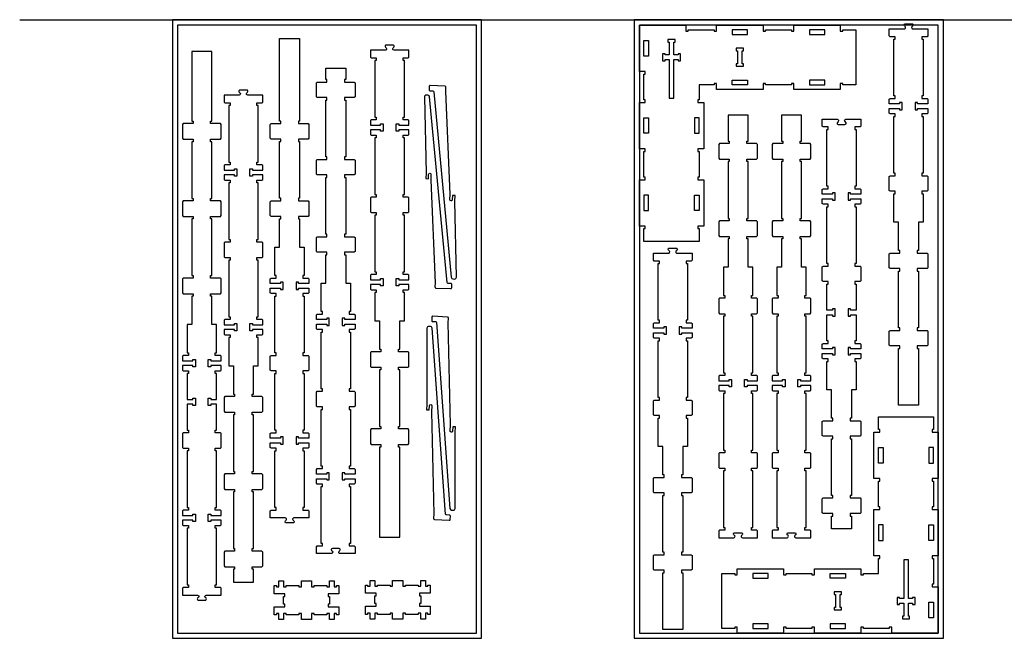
# Model space of a CAD drawing. Header units: inches. Extents: x -1745 to 48028, y -9858 to 20083.
# Tile 16 of 31: x 16695 to 20516, y 11554 to 13955. Entities that reach past the tile are written whole.
import ezdxf

# ---------------------------------------------------------------- set-up
doc = ezdxf.new("R2010")
doc.units = ezdxf.units.IN
doc.header["$MEASUREMENT"] = 0
doc.header["$PDMODE"] = 34
doc.layers.add('TOP-CUT-OUTSIDE_24.500MM', color=7, linetype='Continuous', lineweight=25, true_color=0x00a2ff)

msp = doc.modelspace()

# ---------------------------------------------------------------- linework, layer by layer
msp.add_line((16694.6, 13953.7), (31034.3, 13953.7))
for points in [[(17287.1, 11553.7), (18487.1, 11553.7), (18487.1, 13953.7), (17287.1, 13953.7)], [(19079.6, 11553.7), (20279.6, 11553.7), (20279.6, 13953.7), (19079.6, 13953.7)], [(17307.1, 11573.7), (18467.1, 11573.7), (18467.1, 13933.7), (17307.1, 13933.7)], [(19331.6, 13701.7), (19331.6, 13643.7), (19326.6, 13643.7), (19326.6, 13633.7), (19349.6, 13633.7), (19349.6, 13453.7), (19326.6, 13453.7), (19326.6, 13443.7), (19331.6, 13443.7), (19331.6, 13343.7), (19326.6, 13343.7), (19326.6, 13333.7), (19349.6, 13333.7), (19349.6, 13153.7), (19326.6, 13153.7), (19326.6, 13143.7), (19331.6, 13143.7), (19331.6, 13093.7), (19117.6, 13093.7), (19117.6, 13143.7), (19122.6, 13143.7), (19122.6, 13153.7), (19099.6, 13153.7), (19099.6, 13333.7), (19122.6, 13333.7), (19122.6, 13343.7), (19117.6, 13343.7), (19117.6, 13443.7), (19122.6, 13443.7), (19122.6, 13453.7), (19099.6, 13453.7), (19099.6, 13633.7), (19122.6, 13633.7), (19122.6, 13643.7), (19117.6, 13643.7), (19117.6, 13743.7), (19122.6, 13743.7), (19122.6, 13753.7), (19099.6, 13753.7), (19099.6, 13933.7), (19279.6, 13933.7), (19279.6, 13910.7), (19289.6, 13910.7), (19289.6, 13915.7), (19389.6, 13915.7), (19389.6, 13910.7), (19399.6, 13910.7), (19399.6, 13933.7), (19579.6, 13933.7), (19579.6, 13910.7), (19589.6, 13910.7), (19589.6, 13915.7), (19689.6, 13915.7), (19689.6, 13910.7), (19699.6, 13910.7), (19699.6, 13933.7), (19879.6, 13933.7), (19879.6, 13910.7), (19889.6, 13910.7), (19889.6, 13915.7), (19939.6, 13915.7), (19939.6, 13701.7), (19889.6, 13701.7), (19889.6, 13706.7), (19879.6, 13706.7), (19879.6, 13683.7), (19699.6, 13683.7), (19699.6, 13706.7), (19689.6, 13706.7), (19689.6, 13701.7), (19589.6, 13701.7), (19589.6, 13706.7), (19579.6, 13706.7), (19579.6, 13683.7), (19399.6, 13683.7), (19399.6, 13706.7), (19389.6, 13706.7), (19389.6, 13701.7)], [(19099.6, 11573.7), (20259.6, 11573.7), (20259.6, 13933.7), (19099.6, 13933.7)], [(19189.6, 13794.7), (19199.6, 13794.7), (19199.6, 13799.7), (19215.6, 13799.7), (19215.6, 13649.7), (19233.6, 13649.7), (19233.6, 13799.7), (19249.6, 13799.7), (19249.6, 13794.7), (19259.6, 13794.7), (19259.6, 13822.7), (19249.6, 13822.7), (19249.6, 13817.7), (19233.6, 13817.7), (19233.6, 13867.7), (19238.6, 13867.7), (19238.6, 13877.7), (19210.6, 13877.7), (19210.6, 13867.7), (19215.6, 13867.7), (19215.6, 13817.7), (19199.6, 13817.7), (19199.6, 13822.7), (19189.6, 13822.7)], [(19503.6, 13773.7), (19503.6, 13783.7), (19498.6, 13783.7), (19498.6, 13833.7), (19503.6, 13833.7), (19503.6, 13843.7), (19475.6, 13843.7), (19475.6, 13833.7), (19480.6, 13833.7), (19480.6, 13783.7), (19475.6, 13783.7), (19475.6, 13773.7)], [(20027.6, 11805.7), (20027.6, 11863.7), (20032.6, 11863.7), (20032.6, 11873.7), (20009.6, 11873.7), (20009.6, 12053.7), (20032.6, 12053.7), (20032.6, 12063.7), (20027.6, 12063.7), (20027.6, 12163.7), (20032.6, 12163.7), (20032.6, 12173.7), (20009.6, 12173.7), (20009.6, 12353.7), (20032.6, 12353.7), (20032.6, 12363.7), (20027.6, 12363.7), (20027.6, 12413.7), (20241.6, 12413.7), (20241.6, 12363.7), (20236.6, 12363.7), (20236.6, 12353.7), (20259.6, 12353.7), (20259.6, 12173.7), (20236.6, 12173.7), (20236.6, 12163.7), (20241.6, 12163.7), (20241.6, 12063.7), (20236.6, 12063.7), (20236.6, 12053.7), (20259.6, 12053.7), (20259.6, 11873.7), (20236.6, 11873.7), (20236.6, 11863.7), (20241.6, 11863.7), (20241.6, 11763.7), (20236.6, 11763.7), (20236.6, 11753.7), (20259.6, 11753.7), (20259.6, 11573.7), (20079.6, 11573.7), (20079.6, 11596.7), (20069.6, 11596.7), (20069.6, 11591.7), (19969.6, 11591.7), (19969.6, 11596.7), (19959.6, 11596.7), (19959.6, 11573.7), (19779.6, 11573.7), (19779.6, 11596.7), (19769.6, 11596.7), (19769.6, 11591.7), (19669.6, 11591.7), (19669.6, 11596.7), (19659.6, 11596.7), (19659.6, 11573.7), (19479.6, 11573.7), (19479.6, 11596.7), (19469.6, 11596.7), (19469.6, 11591.7), (19419.6, 11591.7), (19419.6, 11805.7), (19469.6, 11805.7), (19469.6, 11800.7), (19479.6, 11800.7), (19479.6, 11823.7), (19659.6, 11823.7), (19659.6, 11800.7), (19669.6, 11800.7), (19669.6, 11805.7), (19769.6, 11805.7), (19769.6, 11800.7), (19779.6, 11800.7), (19779.6, 11823.7), (19959.6, 11823.7), (19959.6, 11800.7), (19969.6, 11800.7), (19969.6, 11805.7)], [(20169.6, 11712.7), (20159.6, 11712.7), (20159.6, 11707.7), (20143.6, 11707.7), (20143.6, 11857.7), (20125.6, 11857.7), (20125.6, 11707.7), (20109.6, 11707.7), (20109.6, 11712.7), (20099.6, 11712.7), (20099.6, 11684.7), (20109.6, 11684.7), (20109.6, 11689.7), (20125.6, 11689.7), (20125.6, 11639.7), (20120.6, 11639.7), (20120.6, 11629.7), (20148.6, 11629.7), (20148.6, 11639.7), (20143.6, 11639.7), (20143.6, 11689.7), (20159.6, 11689.7), (20159.6, 11684.7), (20169.6, 11684.7)], [(19855.6, 11733.7), (19855.6, 11723.7), (19860.6, 11723.7), (19860.6, 11673.7), (19855.6, 11673.7), (19855.6, 11663.7), (19883.6, 11663.7), (19883.6, 11673.7), (19878.6, 11673.7), (19878.6, 11723.7), (19883.6, 11723.7), (19883.6, 11733.7)]]:
    msp.add_lwpolyline(points, close=True)
at = {"color": 4}
for points in [[(19459.6, 13897.7), (19519.6, 13897.7), (19519.6, 13915.7), (19459.6, 13915.7)], [(19819.6, 13897.7), (19819.6, 13915.7), (19759.6, 13915.7), (19759.6, 13897.7)], [(19135.6, 13813.7), (19117.6, 13813.7), (19117.6, 13873.7), (19135.6, 13873.7)], [(19519.6, 13719.7), (19519.6, 13701.7), (19459.6, 13701.7), (19459.6, 13719.7)], [(19759.6, 13701.7), (19819.6, 13701.7), (19819.6, 13719.7), (19759.6, 13719.7)], [(19135.6, 13513.7), (19117.6, 13513.7), (19117.6, 13573.7), (19135.6, 13573.7)], [(19313.6, 13513.7), (19331.6, 13513.7), (19331.6, 13573.7), (19313.6, 13573.7)], [(19117.6, 13273.7), (19117.6, 13213.7), (19135.6, 13213.7), (19135.6, 13273.7)], [(19331.6, 13273.7), (19331.6, 13213.7), (19313.6, 13213.7), (19313.6, 13273.7)], [(20027.6, 12233.7), (20027.6, 12293.7), (20045.6, 12293.7), (20045.6, 12233.7)], [(20241.6, 12233.7), (20241.6, 12293.7), (20223.6, 12293.7), (20223.6, 12233.7)], [(20045.6, 11993.7), (20027.6, 11993.7), (20027.6, 11933.7), (20045.6, 11933.7)], [(20223.6, 11993.7), (20241.6, 11993.7), (20241.6, 11933.7), (20223.6, 11933.7)], [(19599.6, 11805.7), (19539.6, 11805.7), (19539.6, 11787.7), (19599.6, 11787.7)], [(19839.6, 11787.7), (19839.6, 11805.7), (19899.6, 11805.7), (19899.6, 11787.7)], [(20223.6, 11693.7), (20241.6, 11693.7), (20241.6, 11633.7), (20223.6, 11633.7)], [(19539.6, 11609.7), (19539.6, 11591.7), (19599.6, 11591.7), (19599.6, 11609.7)], [(19899.6, 11609.7), (19839.6, 11609.7), (19839.6, 11591.7), (19899.6, 11591.7)]]:
    msp.add_lwpolyline(points, close=True, dxfattribs=at)
for points in [[(20092.4, 13578.8), (20092.4, 13588.8), (20072.4, 13588.8), (20069.4, 13591.8), (20069.4, 13609.8), (20109.4, 13609.8), (20109.4, 13604.8), (20119.4, 13604.8), (20119.4, 13632.8), (20109.4, 13632.8), (20109.4, 13627.8), (20069.4, 13627.8), (20069.4, 13645.8), (20072.4, 13648.8), (20092.4, 13648.8), (20092.4, 13658.8), (20087.4, 13658.8), (20087.4, 13878.8), (20092.4, 13878.8), (20092.4, 13888.8), (20072.4, 13888.8), (20069.4, 13891.8), (20069.4, 13918.8), (20127.3, 13918.8, 0.668179), (20131, 13927.8), (20128.1, 13930.7, -0.668179), (20131.4, 13938.9), (20157.4, 13938.9, -0.668179), (20160.7, 13930.7), (20157.8, 13927.8, 0.668179), (20161.5, 13918.8), (20219.4, 13918.8), (20219.4, 13891.8), (20216.4, 13888.8), (20196.4, 13888.8), (20196.4, 13878.8), (20201.4, 13878.8), (20201.4, 13658.8), (20196.4, 13658.8), (20196.4, 13648.8), (20216.4, 13648.8), (20219.4, 13645.8), (20219.4, 13627.8), (20179.4, 13627.8), (20179.4, 13632.8), (20169.4, 13632.8), (20169.4, 13604.8), (20179.4, 13604.8), (20179.4, 13609.8), (20219.4, 13609.8), (20219.4, 13591.8), (20216.4, 13588.8), (20196.4, 13588.8), (20196.4, 13578.8), (20201.4, 13578.8), (20201.4, 13358.8), (20196.4, 13358.8), (20196.4, 13348.8), (20216.4, 13348.8), (20219.4, 13345.8), (20219.4, 13291.8), (20216.4, 13288.8), (20196.4, 13288.8), (20196.4, 13278.8), (20201.4, 13278.8), (20201.4, 13168.8), (20183.4, 13168.8), (20183.4, 13058.8), (20178.4, 13058.8), (20178.4, 13048.8), (20216.4, 13048.8), (20219.4, 13045.8), (20219.4, 12991.8), (20216.4, 12988.8), (20178.4, 12988.8), (20178.4, 12978.8), (20183.4, 12978.8), (20183.4, 12758.8), (20178.4, 12758.8), (20178.4, 12748.8), (20216.4, 12748.8), (20219.4, 12745.8), (20219.4, 12691.8), (20216.4, 12688.8), (20178.4, 12688.8), (20178.4, 12678.8), (20183.4, 12678.8), (20183.4, 12458.8), (20105.4, 12458.8), (20105.4, 12678.8), (20110.4, 12678.8), (20110.4, 12688.8), (20072.4, 12688.8), (20069.4, 12691.8), (20069.4, 12745.8), (20072.4, 12748.8), (20110.4, 12748.8), (20110.4, 12758.8), (20105.4, 12758.8), (20105.4, 12978.8), (20110.4, 12978.8), (20110.4, 12988.8), (20072.4, 12988.8), (20069.4, 12991.8), (20069.4, 13045.8), (20072.4, 13048.8), (20110.4, 13048.8), (20110.4, 13058.8), (20105.4, 13058.8), (20105.4, 13168.8), (20087.4, 13168.8), (20087.4, 13278.8), (20092.4, 13278.8), (20092.4, 13288.8), (20072.4, 13288.8), (20069.4, 13291.8), (20069.4, 13345.8), (20072.4, 13348.8), (20092.4, 13348.8), (20092.4, 13358.8), (20087.4, 13358.8), (20087.4, 13578.8)], [(17725.8, 12009.5), (17728.7, 12012.4, 0.668179), (17725, 12021.4), (17667.1, 12021.4), (17667.1, 12048.4), (17670.1, 12051.4), (17690.1, 12051.4), (17690.1, 12061.4), (17685.1, 12061.4), (17685.1, 12281.4), (17690.1, 12281.4), (17690.1, 12291.4), (17670.1, 12291.4), (17667.1, 12294.4), (17667.1, 12312.4), (17707.1, 12312.4), (17707.1, 12307.4), (17717.1, 12307.4), (17717.1, 12335.4), (17707.1, 12335.4), (17707.1, 12330.4), (17667.1, 12330.4), (17667.1, 12348.4), (17670.1, 12351.4), (17690.1, 12351.4), (17690.1, 12361.4), (17685.1, 12361.4), (17685.1, 12581.4), (17690.1, 12581.4), (17690.1, 12591.4), (17670.1, 12591.4), (17667.1, 12594.4), (17667.1, 12648.4), (17670.1, 12651.4), (17690.1, 12651.4), (17690.1, 12661.4), (17685.1, 12661.4), (17685.1, 12881.4), (17690.1, 12881.4), (17690.1, 12891.4), (17670.1, 12891.4), (17667.1, 12894.4), (17667.1, 12912.4), (17707.1, 12912.4), (17707.1, 12907.4), (17717.1, 12907.4), (17717.1, 12935.4), (17707.1, 12935.4), (17707.1, 12930.4), (17667.1, 12930.4), (17667.1, 12948.4), (17670.1, 12951.4), (17690.1, 12951.4), (17690.1, 12961.4), (17685.1, 12961.4), (17685.1, 13071.4), (17703.1, 13071.4), (17703.1, 13181.4), (17708.1, 13181.4), (17708.1, 13191.4), (17670.1, 13191.4), (17667.1, 13194.4), (17667.1, 13248.4), (17670.1, 13251.4), (17708.1, 13251.4), (17708.1, 13261.4), (17703.1, 13261.4), (17703.1, 13481.4), (17708.1, 13481.4), (17708.1, 13491.4), (17670.1, 13491.4), (17667.1, 13494.4), (17667.1, 13548.4), (17670.1, 13551.4), (17708.1, 13551.4), (17708.1, 13561.4), (17703.1, 13561.4), (17703.1, 13882.2), (17781.1, 13882.2), (17781.1, 13561.4), (17776.1, 13561.4), (17776.1, 13551.4), (17814.1, 13551.4), (17817.1, 13548.4), (17817.1, 13494.4), (17814.1, 13491.4), (17776.1, 13491.4), (17776.1, 13481.4), (17781.1, 13481.4), (17781.1, 13261.4), (17776.1, 13261.4), (17776.1, 13251.4), (17814.1, 13251.4), (17817.1, 13248.4), (17817.1, 13194.4), (17814.1, 13191.4), (17776.1, 13191.4), (17776.1, 13181.4), (17781.1, 13181.4), (17781.1, 13071.4), (17799.1, 13071.4), (17799.1, 12961.4), (17794.1, 12961.4), (17794.1, 12951.4), (17814.1, 12951.4), (17817.1, 12948.4), (17817.1, 12930.4), (17777.1, 12930.4), (17777.1, 12935.4), (17767.1, 12935.4), (17767.1, 12907.4), (17777.1, 12907.4), (17777.1, 12912.4), (17817.1, 12912.4), (17817.1, 12894.4), (17814.1, 12891.4), (17794.1, 12891.4), (17794.1, 12881.4), (17799.1, 12881.4), (17799.1, 12661.4), (17794.1, 12661.4), (17794.1, 12651.4), (17814.1, 12651.4), (17817.1, 12648.4), (17817.1, 12594.4), (17814.1, 12591.4), (17794.1, 12591.4), (17794.1, 12581.4), (17799.1, 12581.4), (17799.1, 12361.4), (17794.1, 12361.4), (17794.1, 12351.4), (17814.1, 12351.4), (17817.1, 12348.4), (17817.1, 12330.4), (17777.1, 12330.4), (17777.1, 12335.4), (17767.1, 12335.4), (17767.1, 12307.4), (17777.1, 12307.4), (17777.1, 12312.4), (17817.1, 12312.4), (17817.1, 12294.4), (17814.1, 12291.4), (17794.1, 12291.4), (17794.1, 12281.4), (17799.1, 12281.4), (17799.1, 12061.4), (17794.1, 12061.4), (17794.1, 12051.4), (17814.1, 12051.4), (17817.1, 12048.4), (17817.1, 12021.4), (17759.2, 12021.4, 0.668179), (17755.5, 12012.4), (17758.4, 12009.5, -0.668179), (17755.1, 12001.3), (17729.1, 12001.3, -0.668179)], [(18205.5, 13836.2), (18147.6, 13836.2, -0.668179), (18143.9, 13845.2), (18146.8, 13848.1, 0.668179), (18143.4, 13856.2), (18117.5, 13856.2, 0.668179), (18114.1, 13848.1), (18117.1, 13845.2, -0.668179), (18113.3, 13836.2), (18055.5, 13836.2), (18055.5, 13809.2), (18058.5, 13806.2), (18078.5, 13806.2), (18078.5, 13796.2), (18073.5, 13796.2), (18073.5, 13576.2), (18078.5, 13576.2), (18078.5, 13566.2), (18058.5, 13566.2), (18055.5, 13563.2), (18055.5, 13545.2), (18095.5, 13545.2), (18095.5, 13550.2), (18105.5, 13550.2), (18105.5, 13522.2), (18095.5, 13522.2), (18095.5, 13527.2), (18055.5, 13527.2), (18055.5, 13509.2), (18058.5, 13506.2), (18078.5, 13506.2), (18078.5, 13496.2), (18073.5, 13496.2), (18073.5, 13276.2), (18078.5, 13276.2), (18078.5, 13266.2), (18058.5, 13266.2), (18055.5, 13263.2), (18055.5, 13209.2), (18058.5, 13206.2), (18078.5, 13206.2), (18078.5, 13196.2), (18073.5, 13196.2), (18073.5, 12976.2), (18078.5, 12976.2), (18078.5, 12966.2), (18058.5, 12966.2), (18055.5, 12963.2), (18055.5, 12945.2), (18095.5, 12945.2), (18095.5, 12950.2), (18105.5, 12950.2), (18105.5, 12922.2), (18095.5, 12922.2), (18095.5, 12927.2), (18055.5, 12927.2), (18055.5, 12909.2), (18058.5, 12906.2), (18078.5, 12906.2), (18078.5, 12896.2), (18073.5, 12896.2), (18073.5, 12786.2), (18091.5, 12786.2), (18091.5, 12676.2), (18096.5, 12676.2), (18096.5, 12666.2), (18058.5, 12666.2), (18055.5, 12663.2), (18055.5, 12609.2), (18058.5, 12606.2), (18096.5, 12606.2), (18096.5, 12596.2), (18091.5, 12596.2), (18091.5, 12376.2), (18096.5, 12376.2), (18096.5, 12366.2), (18058.5, 12366.2), (18055.5, 12363.2), (18055.5, 12309.2), (18058.5, 12306.2), (18096.5, 12306.2), (18096.5, 12296.2), (18091.5, 12296.2), (18091.5, 11946.2), (18169.5, 11946.2), (18169.5, 12296.2), (18164.5, 12296.2), (18164.5, 12306.2), (18202.5, 12306.2), (18205.5, 12309.2), (18205.5, 12363.2), (18202.5, 12366.2), (18164.5, 12366.2), (18164.5, 12376.2), (18169.5, 12376.2), (18169.5, 12596.2), (18164.5, 12596.2), (18164.5, 12606.2), (18202.5, 12606.2), (18205.5, 12609.2), (18205.5, 12663.2), (18202.5, 12666.2), (18164.5, 12666.2), (18164.5, 12676.2), (18169.5, 12676.2), (18169.5, 12786.2), (18187.5, 12786.2), (18187.5, 12896.2), (18182.5, 12896.2), (18182.5, 12906.2), (18202.5, 12906.2), (18205.5, 12909.2), (18205.5, 12927.2), (18165.5, 12927.2), (18165.5, 12922.2), (18155.5, 12922.2), (18155.5, 12950.2), (18165.5, 12950.2), (18165.5, 12945.2), (18205.5, 12945.2), (18205.5, 12963.2), (18202.5, 12966.2), (18182.5, 12966.2), (18182.5, 12976.2), (18187.5, 12976.2), (18187.5, 13196.2), (18182.5, 13196.2), (18182.5, 13206.2), (18202.5, 13206.2), (18205.5, 13209.2), (18205.5, 13263.2), (18202.5, 13266.2), (18182.5, 13266.2), (18182.5, 13276.2), (18187.5, 13276.2), (18187.5, 13496.2), (18182.5, 13496.2), (18182.5, 13506.2), (18202.5, 13506.2), (18205.5, 13509.2), (18205.5, 13527.2), (18165.5, 13527.2), (18165.5, 13522.2), (18155.5, 13522.2), (18155.5, 13550.2), (18165.5, 13550.2), (18165.5, 13545.2), (18205.5, 13545.2), (18205.5, 13563.2), (18202.5, 13566.2), (18182.5, 13566.2), (18182.5, 13576.2), (18187.5, 13576.2), (18187.5, 13796.2), (18182.5, 13796.2), (18182.5, 13806.2), (18202.5, 13806.2), (18205.5, 13809.2)], [(17349.6, 12061.3), (17349.6, 12051.3), (17329.6, 12051.3), (17326.6, 12048.3), (17326.6, 12030.3), (17366.6, 12030.3), (17366.6, 12035.3), (17376.6, 12035.3), (17376.6, 12007.3), (17366.6, 12007.3), (17366.6, 12012.3), (17326.6, 12012.3), (17326.6, 11994.3), (17329.6, 11991.3), (17349.6, 11991.3), (17349.6, 11981.3), (17344.6, 11981.3), (17344.6, 11761.3), (17349.6, 11761.3), (17349.6, 11751.3), (17329.6, 11751.3), (17326.6, 11748.3), (17326.6, 11721.3), (17384.5, 11721.3, -0.668179), (17388.2, 11712.3), (17385.2, 11709.4, 0.668179), (17388.6, 11701.3), (17414.6, 11701.3, 0.668179), (17417.9, 11709.4), (17415, 11712.3, -0.668179), (17418.7, 11721.3), (17476.6, 11721.3), (17476.6, 11748.3), (17473.6, 11751.3), (17453.6, 11751.3), (17453.6, 11761.3), (17458.6, 11761.3), (17458.6, 11981.3), (17453.6, 11981.3), (17453.6, 11991.3), (17473.6, 11991.3), (17476.6, 11994.3), (17476.6, 12012.3), (17436.6, 12012.3), (17436.6, 12007.3), (17426.6, 12007.3), (17426.6, 12035.3), (17436.6, 12035.3), (17436.6, 12030.3), (17476.6, 12030.3), (17476.6, 12048.3), (17473.6, 12051.3), (17453.6, 12051.3), (17453.6, 12061.3), (17458.6, 12061.3), (17458.6, 12162.3), (17458.6, 12180.3), (17458.6, 12281.3), (17453.6, 12281.3), (17453.6, 12291.3), (17473.6, 12291.3), (17476.6, 12294.3), (17476.6, 12348.3), (17473.6, 12351.3), (17453.6, 12351.3), (17453.6, 12361.3), (17458.6, 12361.3), (17458.6, 12462.3), (17436.6, 12462.3), (17436.6, 12457.3), (17426.6, 12457.3), (17426.6, 12485.3), (17436.6, 12485.3), (17436.6, 12480.3), (17458.6, 12480.3), (17458.6, 12581.3), (17453.6, 12581.3), (17453.6, 12591.3), (17473.6, 12591.3), (17476.6, 12594.3), (17476.6, 12612.3), (17436.6, 12612.3), (17436.6, 12607.3), (17426.6, 12607.3), (17426.6, 12635.3), (17436.6, 12635.3), (17436.6, 12630.3), (17476.6, 12630.3), (17476.6, 12648.3), (17473.6, 12651.3), (17453.6, 12651.3), (17453.6, 12661.3), (17458.6, 12661.3), (17458.6, 12771.3), (17440.6, 12771.3), (17440.6, 12881.3), (17435.6, 12881.3), (17435.6, 12891.3), (17473.6, 12891.3), (17476.6, 12894.3), (17476.6, 12948.3), (17473.6, 12951.3), (17435.6, 12951.3), (17435.6, 12961.3), (17440.6, 12961.3), (17440.6, 13181.3), (17435.6, 13181.3), (17435.6, 13191.3), (17473.6, 13191.3), (17476.6, 13194.3), (17476.6, 13248.3), (17473.6, 13251.3), (17435.6, 13251.3), (17435.6, 13261.3), (17440.6, 13261.3), (17440.6, 13481.3), (17435.6, 13481.3), (17435.6, 13491.3), (17473.6, 13491.3), (17476.6, 13494.3), (17476.6, 13548.3), (17473.6, 13551.3), (17435.6, 13551.3), (17435.6, 13561.3), (17440.6, 13561.3), (17440.6, 13831.3), (17362.6, 13831.3), (17362.6, 13561.3), (17367.6, 13561.3), (17367.6, 13551.3), (17329.6, 13551.3), (17326.6, 13548.3), (17326.6, 13494.3), (17329.6, 13491.3), (17367.6, 13491.3), (17367.6, 13481.3), (17362.6, 13481.3), (17362.6, 13261.3), (17367.6, 13261.3), (17367.6, 13251.3), (17329.6, 13251.3), (17326.6, 13248.3), (17326.6, 13194.3), (17329.6, 13191.3), (17367.6, 13191.3), (17367.6, 13181.3), (17362.6, 13181.3), (17362.6, 12961.3), (17367.6, 12961.3), (17367.6, 12951.3), (17329.6, 12951.3), (17326.6, 12948.3), (17326.6, 12894.3), (17329.6, 12891.3), (17367.6, 12891.3), (17367.6, 12881.3), (17362.6, 12881.3), (17362.6, 12771.3), (17344.6, 12771.3), (17344.6, 12661.3), (17349.6, 12661.3), (17349.6, 12651.3), (17329.6, 12651.3), (17326.6, 12648.3), (17326.6, 12630.3), (17366.6, 12630.3), (17366.6, 12635.3), (17376.6, 12635.3), (17376.6, 12607.3), (17366.6, 12607.3), (17366.6, 12612.3), (17326.6, 12612.3), (17326.6, 12594.3), (17329.6, 12591.3), (17349.6, 12591.3), (17349.6, 12581.3), (17344.6, 12581.3), (17344.6, 12480.3), (17366.6, 12480.3), (17366.6, 12485.3), (17376.6, 12485.3), (17376.6, 12457.3), (17366.6, 12457.3), (17366.6, 12462.3), (17344.6, 12462.3), (17344.6, 12361.3), (17349.6, 12361.3), (17349.6, 12351.3), (17329.6, 12351.3), (17326.6, 12348.3), (17326.6, 12294.3), (17329.6, 12291.3), (17349.6, 12291.3), (17349.6, 12281.3), (17344.6, 12281.3), (17344.6, 12180.3), (17344.6, 12162.3), (17344.6, 12061.3)], [(17955.3, 13712.3), (17993.3, 13712.3), (17996.3, 13709.3), (17996.3, 13655.3), (17993.3, 13652.3), (17955.3, 13652.3), (17955.3, 13642.3), (17960.3, 13642.3), (17960.3, 13422.3), (17955.3, 13422.3), (17955.3, 13412.3), (17993.3, 13412.3), (17996.3, 13409.3), (17996.3, 13355.3), (17993.3, 13352.3), (17955.3, 13352.3), (17955.3, 13342.3), (17960.3, 13342.3), (17960.3, 13122.3), (17955.3, 13122.3), (17955.3, 13112.3), (17993.3, 13112.3), (17996.3, 13109.3), (17996.3, 13055.3), (17993.3, 13052.3), (17955.3, 13052.3), (17955.3, 13042.3), (17960.3, 13042.3), (17960.3, 12932.3), (17978.3, 12932.3), (17978.3, 12822.3), (17973.3, 12822.3), (17973.3, 12812.3), (17993.3, 12812.3), (17996.3, 12809.3), (17996.3, 12791.3), (17956.3, 12791.3), (17956.3, 12796.3), (17946.3, 12796.3), (17946.3, 12768.3), (17956.3, 12768.3), (17956.3, 12773.3), (17996.3, 12773.3), (17996.3, 12755.3), (17993.3, 12752.3), (17973.3, 12752.3), (17973.3, 12742.3), (17978.3, 12742.3), (17978.3, 12522.3), (17973.3, 12522.3), (17973.3, 12512.3), (17993.3, 12512.3), (17996.3, 12509.3), (17996.3, 12455.3), (17993.3, 12452.3), (17973.3, 12452.3), (17973.3, 12442.3), (17978.3, 12442.3), (17978.3, 12222.3), (17973.3, 12222.3), (17973.3, 12212.3), (17993.3, 12212.3), (17996.3, 12209.3), (17996.3, 12191.3), (17956.3, 12191.3), (17956.3, 12196.3), (17946.3, 12196.3), (17946.3, 12168.3), (17956.3, 12168.3), (17956.3, 12173.3), (17996.3, 12173.3), (17996.3, 12155.3), (17993.3, 12152.3), (17973.3, 12152.3), (17973.3, 12142.3), (17978.3, 12142.3), (17978.3, 11922.3), (17973.3, 11922.3), (17973.3, 11912.3), (17993.3, 11912.3), (17996.3, 11909.3), (17996.3, 11882.3), (17938.4, 11882.3, -0.668179), (17934.7, 11891.3), (17937.7, 11894.3, 0.668179), (17934.3, 11902.4), (17908.3, 11902.4, 0.668179), (17905, 11894.3), (17907.9, 11891.3, -0.668179), (17904.2, 11882.3), (17846.3, 11882.3), (17846.3, 11909.3), (17849.3, 11912.3), (17869.3, 11912.3), (17869.3, 11922.3), (17864.3, 11922.3), (17864.3, 12142.3), (17869.3, 12142.3), (17869.3, 12152.3), (17849.3, 12152.3), (17846.3, 12155.3), (17846.3, 12173.3), (17886.3, 12173.3), (17886.3, 12168.3), (17896.3, 12168.3), (17896.3, 12196.3), (17886.3, 12196.3), (17886.3, 12191.3), (17846.3, 12191.3), (17846.3, 12209.3), (17849.3, 12212.3), (17869.3, 12212.3), (17869.3, 12222.3), (17864.3, 12222.3), (17864.3, 12442.3), (17869.3, 12442.3), (17869.3, 12452.3), (17849.3, 12452.3), (17846.3, 12455.3), (17846.3, 12509.3), (17849.3, 12512.3), (17869.3, 12512.3), (17869.3, 12522.3), (17864.3, 12522.3), (17864.3, 12742.3), (17869.3, 12742.3), (17869.3, 12752.3), (17849.3, 12752.3), (17846.3, 12755.3), (17846.3, 12773.3), (17886.3, 12773.3), (17886.3, 12768.3), (17896.3, 12768.3), (17896.3, 12796.3), (17886.3, 12796.3), (17886.3, 12791.3), (17846.3, 12791.3), (17846.3, 12809.3), (17849.3, 12812.3), (17869.3, 12812.3), (17869.3, 12822.3), (17864.3, 12822.3), (17864.3, 12932.3), (17882.3, 12932.3), (17882.3, 13042.3), (17887.3, 13042.3), (17887.3, 13052.3), (17849.3, 13052.3), (17846.3, 13055.3), (17846.3, 13109.3), (17849.3, 13112.3), (17887.3, 13112.3), (17887.3, 13122.3), (17882.3, 13122.3), (17882.3, 13342.3), (17887.3, 13342.3), (17887.3, 13352.3), (17849.3, 13352.3), (17846.3, 13355.3), (17846.3, 13409.3), (17849.3, 13412.3), (17887.3, 13412.3), (17887.3, 13422.3), (17882.3, 13422.3), (17882.3, 13642.3), (17887.3, 13642.3), (17887.3, 13652.3), (17849.3, 13652.3), (17846.3, 13655.3), (17846.3, 13709.3), (17849.3, 13712.3), (17887.3, 13712.3), (17887.3, 13722.3), (17882.3, 13722.3), (17882.3, 13766.3), (17960.3, 13766.3), (17960.3, 13722.3), (17955.3, 13722.3)], [(17510.9, 12791.7), (17490.9, 12791.7), (17487.9, 12788.7), (17487.9, 12770.7), (17527.9, 12770.7), (17527.9, 12775.7), (17537.9, 12775.7), (17537.9, 12747.7), (17527.9, 12747.7), (17527.9, 12752.7), (17487.9, 12752.7), (17487.9, 12734.7), (17490.9, 12731.7), (17510.9, 12731.7), (17510.9, 12721.7), (17505.9, 12721.7), (17505.9, 12611.7), (17523.9, 12611.7), (17523.9, 12501.7), (17528.9, 12501.7), (17528.9, 12491.7), (17490.9, 12491.7), (17487.9, 12488.7), (17487.9, 12434.7), (17490.9, 12431.7), (17528.9, 12431.7), (17528.9, 12421.7), (17523.9, 12421.7), (17523.9, 12201.7), (17528.9, 12201.7), (17528.9, 12191.7), (17490.9, 12191.7), (17487.9, 12188.7), (17487.9, 12134.7), (17490.9, 12131.7), (17528.9, 12131.7), (17528.9, 12121.7), (17523.9, 12121.7), (17523.9, 11901.7), (17528.9, 11901.7), (17528.9, 11891.7), (17490.9, 11891.7), (17487.9, 11888.7), (17487.9, 11834.7), (17490.9, 11831.7), (17528.9, 11831.7), (17528.9, 11821.7), (17523.9, 11821.7), (17523.9, 11771.7), (17601.9, 11771.7), (17601.9, 11821.7), (17596.9, 11821.7), (17596.9, 11831.7), (17634.9, 11831.7), (17637.9, 11834.7), (17637.9, 11888.7), (17634.9, 11891.7), (17596.9, 11891.7), (17596.9, 11901.7), (17601.9, 11901.7), (17601.9, 12121.7), (17596.9, 12121.7), (17596.9, 12131.7), (17634.9, 12131.7), (17637.9, 12134.7), (17637.9, 12188.7), (17634.9, 12191.7), (17596.9, 12191.7), (17596.9, 12201.7), (17601.9, 12201.7), (17601.9, 12421.7), (17596.9, 12421.7), (17596.9, 12431.7), (17634.9, 12431.7), (17637.9, 12434.7), (17637.9, 12488.7), (17634.9, 12491.7), (17596.9, 12491.7), (17596.9, 12501.7), (17601.9, 12501.7), (17601.9, 12611.7), (17619.9, 12611.7), (17619.9, 12721.7), (17614.9, 12721.7), (17614.9, 12731.7), (17634.9, 12731.7), (17637.9, 12734.7), (17637.9, 12752.7), (17597.9, 12752.7), (17597.9, 12747.7), (17587.9, 12747.7), (17587.9, 12775.7), (17597.9, 12775.7), (17597.9, 12770.7), (17637.9, 12770.7), (17637.9, 12788.7), (17634.9, 12791.7), (17614.9, 12791.7), (17614.9, 12801.7), (17619.9, 12801.7), (17619.9, 13021.7), (17614.9, 13021.7), (17614.9, 13031.7), (17634.9, 13031.7), (17637.9, 13034.7), (17637.9, 13088.7), (17634.9, 13091.7), (17614.9, 13091.7), (17614.9, 13101.7), (17619.9, 13101.7), (17619.9, 13321.7), (17614.9, 13321.7), (17614.9, 13331.7), (17634.9, 13331.7), (17637.9, 13334.7), (17637.9, 13352.7), (17597.9, 13352.7), (17597.9, 13347.7), (17587.9, 13347.7), (17587.9, 13375.7), (17597.9, 13375.7), (17597.9, 13370.7), (17637.9, 13370.7), (17637.9, 13388.7), (17634.9, 13391.7), (17614.9, 13391.7), (17614.9, 13401.7), (17619.9, 13401.7), (17619.9, 13621.7), (17614.9, 13621.7), (17614.9, 13631.7), (17634.9, 13631.7), (17637.9, 13634.7), (17637.9, 13661.7), (17580, 13661.7, -0.668179), (17576.3, 13670.7), (17579.3, 13673.6, 0.668179), (17575.9, 13681.8), (17549.9, 13681.8, 0.668179), (17546.6, 13673.6), (17549.5, 13670.7, -0.668179), (17545.8, 13661.7), (17487.9, 13661.7), (17487.9, 13634.7), (17490.9, 13631.7), (17510.9, 13631.7), (17510.9, 13621.7), (17505.9, 13621.7), (17505.9, 13401.7), (17510.9, 13401.7), (17510.9, 13391.7), (17490.9, 13391.7), (17487.9, 13388.7), (17487.9, 13370.7), (17527.9, 13370.7), (17527.9, 13375.7), (17537.9, 13375.7), (17537.9, 13347.7), (17527.9, 13347.7), (17527.9, 13352.7), (17487.9, 13352.7), (17487.9, 13334.7), (17490.9, 13331.7), (17510.9, 13331.7), (17510.9, 13321.7), (17505.9, 13321.7), (17505.9, 13101.7), (17510.9, 13101.7), (17510.9, 13091.7), (17490.9, 13091.7), (17487.9, 13088.7), (17487.9, 13034.7), (17490.9, 13031.7), (17510.9, 13031.7), (17510.9, 13021.7), (17505.9, 13021.7), (17505.9, 12801.7), (17510.9, 12801.7)], [(19410.8, 13473.7), (19407.8, 13470.7), (19407.8, 13416.7), (19410.8, 13413.7), (19448.8, 13413.7), (19448.8, 13403.7), (19443.8, 13403.7), (19443.8, 13183.7), (19448.8, 13183.7), (19448.8, 13173.7), (19410.8, 13173.7), (19407.8, 13170.7), (19407.8, 13116.7), (19410.8, 13113.7), (19448.8, 13113.7), (19448.8, 13103.7), (19443.8, 13103.7), (19443.8, 12993.7), (19425.8, 12993.7), (19425.8, 12883.7), (19430.8, 12883.7), (19430.8, 12873.7), (19410.8, 12873.7), (19407.8, 12870.7), (19407.8, 12816.7), (19410.8, 12813.7), (19430.8, 12813.7), (19430.8, 12803.7), (19425.8, 12803.7), (19425.8, 12583.7), (19430.8, 12583.7), (19430.8, 12573.7), (19410.8, 12573.7), (19407.8, 12570.7), (19407.8, 12552.7), (19447.8, 12552.7), (19447.8, 12557.7), (19457.8, 12557.7), (19457.8, 12529.7), (19447.8, 12529.7), (19447.8, 12534.7), (19407.8, 12534.7), (19407.8, 12516.7), (19410.8, 12513.7), (19430.8, 12513.7), (19430.8, 12503.7), (19425.8, 12503.7), (19425.8, 12283.7), (19430.8, 12283.7), (19430.8, 12273.7), (19410.8, 12273.7), (19407.8, 12270.7), (19407.8, 12216.7), (19410.8, 12213.7), (19430.8, 12213.7), (19430.8, 12203.7), (19425.8, 12203.7), (19425.8, 11983.7), (19430.8, 11983.7), (19430.8, 11973.7), (19410.8, 11973.7), (19407.8, 11970.7), (19407.8, 11943.7), (19465.7, 11943.7, 0.668179), (19469.4, 11952.7), (19466.4, 11955.6, -0.668179), (19469.8, 11963.7), (19495.8, 11963.7, -0.668179), (19499.1, 11955.6), (19496.2, 11952.7, 0.668179), (19499.9, 11943.7), (19557.8, 11943.7), (19557.8, 11970.7), (19554.8, 11973.7), (19534.8, 11973.7), (19534.8, 11983.7), (19539.8, 11983.7), (19539.8, 12203.7), (19534.8, 12203.7), (19534.8, 12213.7), (19554.8, 12213.7), (19557.8, 12216.7), (19557.8, 12270.7), (19554.8, 12273.7), (19534.8, 12273.7), (19534.8, 12283.7), (19539.8, 12283.7), (19539.8, 12503.7), (19534.8, 12503.7), (19534.8, 12513.7), (19554.8, 12513.7), (19557.8, 12516.7), (19557.8, 12534.7), (19517.8, 12534.7), (19517.8, 12529.7), (19507.8, 12529.7), (19507.8, 12557.7), (19517.8, 12557.7), (19517.8, 12552.7), (19557.8, 12552.7), (19557.8, 12570.7), (19554.8, 12573.7), (19534.8, 12573.7), (19534.8, 12583.7), (19539.8, 12583.7), (19539.8, 12803.7), (19534.8, 12803.7), (19534.8, 12813.7), (19554.8, 12813.7), (19557.8, 12816.7), (19557.8, 12870.7), (19554.8, 12873.7), (19534.8, 12873.7), (19534.8, 12883.7), (19539.8, 12883.7), (19539.8, 12993.7), (19521.8, 12993.7), (19521.8, 13103.7), (19516.8, 13103.7), (19516.8, 13113.7), (19554.8, 13113.7), (19557.8, 13116.7), (19557.8, 13170.7), (19554.8, 13173.7), (19516.8, 13173.7), (19516.8, 13183.7), (19521.8, 13183.7), (19521.8, 13403.7), (19516.8, 13403.7), (19516.8, 13413.7), (19554.8, 13413.7), (19557.8, 13416.7), (19557.8, 13470.7), (19554.8, 13473.7), (19516.8, 13473.7), (19516.8, 13483.7), (19521.8, 13483.7), (19521.8, 13583.7), (19443.8, 13583.7), (19443.8, 13483.7), (19448.8, 13483.7), (19448.8, 13473.7)], [(19656, 13473.7), (19618, 13473.7), (19615, 13470.7), (19615, 13416.7), (19618, 13413.7), (19656, 13413.7), (19656, 13403.7), (19651, 13403.7), (19651, 13183.7), (19656, 13183.7), (19656, 13173.7), (19618, 13173.7), (19615, 13170.7), (19615, 13116.7), (19618, 13113.7), (19656, 13113.7), (19656, 13103.7), (19651, 13103.7), (19651, 12993.7), (19633, 12993.7), (19633, 12883.7), (19638, 12883.7), (19638, 12873.7), (19618, 12873.7), (19615, 12870.7), (19615, 12816.7), (19618, 12813.7), (19638, 12813.7), (19638, 12803.7), (19633, 12803.7), (19633, 12583.7), (19638, 12583.7), (19638, 12573.7), (19618, 12573.7), (19615, 12570.7), (19615, 12552.7), (19655, 12552.7), (19655, 12557.7), (19665, 12557.7), (19665, 12529.7), (19655, 12529.7), (19655, 12534.7), (19615, 12534.7), (19615, 12516.7), (19618, 12513.7), (19638, 12513.7), (19638, 12503.7), (19633, 12503.7), (19633, 12283.7), (19638, 12283.7), (19638, 12273.7), (19618, 12273.7), (19615, 12270.7), (19615, 12216.7), (19618, 12213.7), (19638, 12213.7), (19638, 12203.7), (19633, 12203.7), (19633, 11983.7), (19638, 11983.7), (19638, 11973.7), (19618, 11973.7), (19615, 11970.7), (19615, 11943.7), (19672.9, 11943.7, 0.668179), (19676.6, 11952.7), (19673.7, 11955.6, -0.668179), (19677.1, 11963.7), (19703, 11963.7, -0.668179), (19706.4, 11955.6), (19703.5, 11952.7, 0.668179), (19707.2, 11943.7), (19765, 11943.7), (19765, 11970.7), (19762, 11973.7), (19742, 11973.7), (19742, 11983.7), (19747, 11983.7), (19747, 12203.7), (19742, 12203.7), (19742, 12213.7), (19762, 12213.7), (19765, 12216.7), (19765, 12270.7), (19762, 12273.7), (19742, 12273.7), (19742, 12283.7), (19747, 12283.7), (19747, 12503.7), (19742, 12503.7), (19742, 12513.7), (19762, 12513.7), (19765, 12516.7), (19765, 12534.7), (19725, 12534.7), (19725, 12529.7), (19715, 12529.7), (19715, 12557.7), (19725, 12557.7), (19725, 12552.7), (19765, 12552.7), (19765, 12570.7), (19762, 12573.7), (19742, 12573.7), (19742, 12583.7), (19747, 12583.7), (19747, 12803.7), (19742, 12803.7), (19742, 12813.7), (19762, 12813.7), (19765, 12816.7), (19765, 12870.7), (19762, 12873.7), (19742, 12873.7), (19742, 12883.7), (19747, 12883.7), (19747, 12993.7), (19729, 12993.7), (19729, 13103.7), (19724, 13103.7), (19724, 13113.7), (19762, 13113.7), (19765, 13116.7), (19765, 13170.7), (19762, 13173.7), (19724, 13173.7), (19724, 13183.7), (19729, 13183.7), (19729, 13403.7), (19724, 13403.7), (19724, 13413.7), (19762, 13413.7), (19765, 13416.7), (19765, 13470.7), (19762, 13473.7), (19724, 13473.7), (19724, 13483.7), (19729, 13483.7), (19729, 13583.7), (19651, 13583.7), (19651, 13483.7), (19656, 13483.7)], [(19849.4, 12659.3), (19849.4, 12654.3), (19859.4, 12654.3), (19859.4, 12682.3), (19849.4, 12682.3), (19849.4, 12677.3), (19809.4, 12677.3), (19809.4, 12695.3), (19812.4, 12698.3), (19832.4, 12698.3), (19832.4, 12708.3), (19827.4, 12708.3), (19827.4, 12809.3), (19849.4, 12809.3), (19849.4, 12804.3), (19859.4, 12804.3), (19859.4, 12832.3), (19849.4, 12832.3), (19849.4, 12827.3), (19827.4, 12827.3), (19827.4, 12928.3), (19832.4, 12928.3), (19832.4, 12938.3), (19812.4, 12938.3), (19809.4, 12941.3), (19809.4, 12995.3), (19812.4, 12998.3), (19832.4, 12998.3), (19832.4, 13008.3), (19827.4, 13008.3), (19827.4, 13228.3), (19832.4, 13228.3), (19832.4, 13238.3), (19812.4, 13238.3), (19809.4, 13241.3), (19809.4, 13259.3), (19849.4, 13259.3), (19849.4, 13254.3), (19859.4, 13254.3), (19859.4, 13282.3), (19849.4, 13282.3), (19849.4, 13277.3), (19809.4, 13277.3), (19809.4, 13295.3), (19812.4, 13298.3), (19832.4, 13298.3), (19832.4, 13308.3), (19827.4, 13308.3), (19827.4, 13528.3), (19832.4, 13528.3), (19832.4, 13538.3), (19812.4, 13538.3), (19809.4, 13541.3), (19809.4, 13568.3), (19867.2, 13568.3, -0.668179), (19871, 13559.3), (19868, 13556.3, 0.668179), (19871.4, 13548.2), (19897.3, 13548.2, 0.668179), (19900.7, 13556.3), (19897.8, 13559.3, -0.668179), (19901.5, 13568.3), (19959.4, 13568.3), (19959.4, 13541.3), (19956.4, 13538.3), (19936.4, 13538.3), (19936.4, 13528.3), (19941.4, 13528.3), (19941.4, 13308.3), (19936.4, 13308.3), (19936.4, 13298.3), (19956.4, 13298.3), (19959.4, 13295.3), (19959.4, 13277.3), (19919.4, 13277.3), (19919.4, 13282.3), (19909.4, 13282.3), (19909.4, 13254.3), (19919.4, 13254.3), (19919.4, 13259.3), (19959.4, 13259.3), (19959.4, 13241.3), (19956.4, 13238.3), (19936.4, 13238.3), (19936.4, 13228.3), (19941.4, 13228.3), (19941.4, 13008.3), (19936.4, 13008.3), (19936.4, 12998.3), (19956.4, 12998.3), (19959.4, 12995.3), (19959.4, 12941.3), (19956.4, 12938.3), (19936.4, 12938.3), (19936.4, 12928.3), (19941.4, 12928.3), (19941.4, 12827.3), (19919.4, 12827.3), (19919.4, 12832.3), (19909.4, 12832.3), (19909.4, 12804.3), (19919.4, 12804.3), (19919.4, 12809.3), (19941.4, 12809.3), (19941.4, 12708.3), (19936.4, 12708.3), (19936.4, 12698.3), (19956.4, 12698.3), (19959.4, 12695.3), (19959.4, 12677.3), (19919.4, 12677.3), (19919.4, 12682.3), (19909.4, 12682.3), (19909.4, 12654.3), (19919.4, 12654.3), (19919.4, 12659.3), (19959.4, 12659.3), (19959.4, 12641.3), (19956.4, 12638.3), (19936.4, 12638.3), (19936.4, 12628.3), (19941.4, 12628.3), (19941.4, 12518.3), (19923.4, 12518.3), (19923.4, 12408.3), (19918.4, 12408.3), (19918.4, 12398.3), (19956.4, 12398.3), (19959.4, 12395.3), (19959.4, 12341.3), (19956.4, 12338.3), (19918.4, 12338.3), (19918.4, 12328.3), (19923.4, 12328.3), (19923.4, 12108.3), (19918.4, 12108.3), (19918.4, 12098.3), (19956.4, 12098.3), (19959.4, 12095.3), (19959.4, 12041.3), (19956.4, 12038.3), (19918.4, 12038.3), (19918.4, 12028.3), (19923.4, 12028.3), (19923.4, 11978.3), (19845.4, 11978.3), (19845.4, 12028.3), (19850.4, 12028.3), (19850.4, 12038.3), (19812.4, 12038.3), (19809.4, 12041.3), (19809.4, 12095.3), (19812.4, 12098.3), (19850.4, 12098.3), (19850.4, 12108.3), (19845.4, 12108.3), (19845.4, 12328.3), (19850.4, 12328.3), (19850.4, 12338.3), (19812.4, 12338.3), (19809.4, 12341.3), (19809.4, 12395.3), (19812.4, 12398.3), (19850.4, 12398.3), (19850.4, 12408.3), (19845.4, 12408.3), (19845.4, 12518.3), (19827.4, 12518.3), (19827.4, 12628.3), (19832.4, 12628.3), (19832.4, 12638.3), (19812.4, 12638.3), (19809.4, 12641.3), (19809.4, 12659.3)], [(19157.3, 12718.1), (19154.3, 12721.1), (19154.3, 12739.1), (19194.3, 12739.1), (19194.3, 12734.1), (19204.3, 12734.1), (19204.3, 12762.1), (19194.3, 12762.1), (19194.3, 12757.1), (19154.3, 12757.1), (19154.3, 12775.1), (19157.3, 12778.1), (19177.3, 12778.1), (19177.3, 12788.1), (19172.3, 12788.1), (19172.3, 13008.1), (19177.3, 13008.1), (19177.3, 13018.1), (19157.3, 13018.1), (19154.3, 13021.1), (19154.3, 13048.1), (19212.2, 13048.1, 0.668179), (19215.9, 13057.1), (19213, 13060, -0.668179), (19216.4, 13068.2), (19242.3, 13068.2, -0.668179), (19245.7, 13060), (19242.8, 13057.1, 0.668179), (19246.5, 13048.1), (19304.3, 13048.1), (19304.3, 13021.1), (19301.3, 13018.1), (19281.3, 13018.1), (19281.3, 13008.1), (19286.3, 13008.1), (19286.3, 12788.1), (19281.3, 12788.1), (19281.3, 12778.1), (19301.3, 12778.1), (19304.3, 12775.1), (19304.3, 12757.1), (19264.3, 12757.1), (19264.3, 12762.1), (19254.3, 12762.1), (19254.3, 12734.1), (19264.3, 12734.1), (19264.3, 12739.1), (19304.3, 12739.1), (19304.3, 12721.1), (19301.3, 12718.1), (19281.3, 12718.1), (19281.3, 12708.1), (19286.3, 12708.1), (19286.3, 12488.1), (19281.3, 12488.1), (19281.3, 12478.1), (19301.3, 12478.1), (19304.3, 12475.1), (19304.3, 12421.1), (19301.3, 12418.1), (19281.3, 12418.1), (19281.3, 12408.1), (19286.3, 12408.1), (19286.3, 12298.1), (19268.3, 12298.1), (19268.3, 12188.1), (19263.3, 12188.1), (19263.3, 12178.1), (19301.3, 12178.1), (19304.3, 12175.1), (19304.3, 12121.1), (19301.3, 12118.1), (19263.3, 12118.1), (19263.3, 12108.1), (19268.3, 12108.1), (19268.3, 11888.1), (19263.3, 11888.1), (19263.3, 11878.1), (19301.3, 11878.1), (19304.3, 11875.1), (19304.3, 11821.1), (19301.3, 11818.1), (19263.3, 11818.1), (19263.3, 11808.1), (19268.3, 11808.1), (19268.3, 11588.1), (19190.3, 11588.1), (19190.3, 11808.1), (19195.3, 11808.1), (19195.3, 11818.1), (19157.3, 11818.1), (19154.3, 11821.1), (19154.3, 11875.1), (19157.3, 11878.1), (19195.3, 11878.1), (19195.3, 11888.1), (19190.3, 11888.1), (19190.3, 12108.1), (19195.3, 12108.1), (19195.3, 12118.1), (19157.3, 12118.1), (19154.3, 12121.1), (19154.3, 12175.1), (19157.3, 12178.1), (19195.3, 12178.1), (19195.3, 12188.1), (19190.3, 12188.1), (19190.3, 12298.1), (19172.3, 12298.1), (19172.3, 12408.1), (19177.3, 12408.1), (19177.3, 12418.1), (19157.3, 12418.1), (19154.3, 12421.1), (19154.3, 12475.1), (19157.3, 12478.1), (19177.3, 12478.1), (19177.3, 12488.1), (19172.3, 12488.1), (19172.3, 12708.1), (19177.3, 12708.1), (19177.3, 12718.1)]]:
    msp.add_lwpolyline(points, format="xyb", close=True)
for points in [[(17718.7, 11686.5), (17718.7, 11716.5), (17723.7, 11716.5), (17723.7, 11726.5), (17682.7, 11726.5), (17682.7, 11758.5), (17690.7, 11758.5), (17690.7, 11753.5), (17700.7, 11753.5), (17700.7, 11776.5), (17718.7, 11776.5), (17718.7, 11753.5), (17728.7, 11753.5), (17728.7, 11758.5), (17777.7, 11758.5), (17777.7, 11753.5), (17787.7, 11753.5), (17787.7, 11776.5), (17827.7, 11776.5), (17827.7, 11753.5), (17837.7, 11753.5), (17837.7, 11758.5), (17886.7, 11758.5), (17886.7, 11753.5), (17896.7, 11753.5), (17896.7, 11776.5), (17914.7, 11776.5), (17914.7, 11753.5), (17924.7, 11753.5), (17924.7, 11758.5), (17932.7, 11758.5), (17932.7, 11726.5), (17891.7, 11726.5), (17891.7, 11716.5), (17896.7, 11716.5), (17896.7, 11686.5), (17891.7, 11686.5), (17891.7, 11676.5), (17932.7, 11676.5), (17932.7, 11644.5), (17924.7, 11644.5), (17924.7, 11649.5), (17914.7, 11649.5), (17914.7, 11626.5), (17896.7, 11626.5), (17896.7, 11649.5), (17886.7, 11649.5), (17886.7, 11644.5), (17837.7, 11644.5), (17837.7, 11649.5), (17827.7, 11649.5), (17827.7, 11626.5), (17787.7, 11626.5), (17787.7, 11649.5), (17777.7, 11649.5), (17777.7, 11644.5), (17728.7, 11644.5), (17728.7, 11649.5), (17718.7, 11649.5), (17718.7, 11626.5), (17700.7, 11626.5), (17700.7, 11649.5), (17690.7, 11649.5), (17690.7, 11644.5), (17682.7, 11644.5), (17682.7, 11676.5), (17723.7, 11676.5), (17723.7, 11686.5), (17718.7, 11686.5)], [(18073.1, 11688.5), (18073.1, 11718.5), (18078.1, 11718.5), (18078.1, 11728.5), (18037.1, 11728.5), (18037.1, 11760.5), (18045.1, 11760.5), (18045.1, 11755.5), (18055.1, 11755.5), (18055.1, 11778.5), (18073.1, 11778.5), (18073.1, 11755.5), (18083.1, 11755.5), (18083.1, 11760.5), (18132.1, 11760.5), (18132.1, 11755.5), (18142.1, 11755.5), (18142.1, 11778.5), (18182.1, 11778.5), (18182.1, 11755.5), (18192.1, 11755.5), (18192.1, 11760.5), (18241.1, 11760.5), (18241.1, 11755.5), (18251.1, 11755.5), (18251.1, 11778.5), (18269.1, 11778.5), (18269.1, 11755.5), (18279.1, 11755.5), (18279.1, 11760.5), (18287.1, 11760.5), (18287.1, 11728.5), (18246.1, 11728.5), (18246.1, 11718.5), (18251.1, 11718.5), (18251.1, 11688.5), (18246.1, 11688.5), (18246.1, 11678.5), (18287.1, 11678.5), (18287.1, 11646.5), (18279.1, 11646.5), (18279.1, 11651.5), (18269.1, 11651.5), (18269.1, 11628.5), (18251.1, 11628.5), (18251.1, 11651.5), (18241.1, 11651.5), (18241.1, 11646.5), (18192.1, 11646.5), (18192.1, 11651.5), (18182.1, 11651.5), (18182.1, 11628.5), (18142.1, 11628.5), (18142.1, 11651.5), (18132.1, 11651.5), (18132.1, 11646.5), (18083.1, 11646.5), (18083.1, 11651.5), (18073.1, 11651.5), (18073.1, 11628.5), (18055.1, 11628.5), (18055.1, 11651.5), (18045.1, 11651.5), (18045.1, 11646.5), (18037.1, 11646.5), (18037.1, 11678.5), (18078.1, 11678.5), (18078.1, 11688.5), (18073.1, 11688.5)]]:
    msp.add_lwpolyline(points)
for p in [(18487.1, 13953.7), (20279.6, 13953.7)]:
    msp.add_point(p)
at = {"layer": 'TOP-CUT-OUTSIDE_24.500MM'}
for points in [[(18297.9, 13678.6, -0.374382), (18301.7, 13675), (18369.6, 12954.8, 0.374382), (18376.2, 12948.5), (18382.3, 12948.2, 0.433568), (18389.6, 12955.3), (18383.2, 13251), (18384.1, 13271.9), (18374.2, 13272.4), (18373.4, 13255.4, -1), (18364.3, 13255.8), (18365.3, 13277.8), (18348, 13676.4), (18348.7, 13692.4, 0.414214), (18344.9, 13696.6), (18287.9, 13699.1, 0.414214), (18283.8, 13695.3), (18283.2, 13683.3, 0.414214), (18287.1, 13679.1)], [(18371.9, 12926.6, 0.414214), (18368, 12930.8), (18357.2, 12931.3, -0.374382), (18353.4, 12934.9), (18285.5, 13655.1, 0.374382), (18278.9, 13661.4), (18272.8, 13661.7, 0.433568), (18265.5, 13654.6), (18271.9, 13358.9), (18271, 13338), (18280.9, 13337.5), (18281.7, 13354.5, -1), (18290.8, 13354.1), (18289.8, 13332.1), (18307.1, 12933.5), (18306.4, 12917.5, 0.414214), (18310.2, 12913.3), (18367.2, 12910.8, 0.414214), (18371.3, 12914.7)], [(18297.3, 12783.5), (18308.2, 12782.8, -0.374382), (18311.9, 12779.1), (18364.2, 12057.6, 0.374382), (18370.7, 12051.2), (18376.8, 12050.8, 0.433568), (18384.2, 12057.7), (18384.2, 12353.4), (18385.6, 12374.4), (18375.6, 12375), (18374.5, 12358.1, -1), (18365.4, 12358.7), (18366.9, 12380.6), (18358.2, 12779.5), (18359.3, 12795.5, 0.414214), (18355.5, 12799.7), (18298.7, 12803.5, 0.414214), (18294.4, 12799.8), (18293.6, 12787.8, 0.414214)], [(18362.3, 12031.7), (18351.4, 12032.4, -0.374382), (18347.7, 12036.1), (18295.5, 12757.6, 0.374382), (18288.9, 12764), (18282.8, 12764.4, 0.433568), (18275.4, 12757.5), (18275.4, 12461.8), (18274, 12440.8), (18284, 12440.2), (18285.1, 12457.1, -1), (18294.2, 12456.5), (18292.8, 12434.6), (18301.4, 12035.7), (18300.3, 12019.7, 0.414214), (18304.1, 12015.4), (18361, 12011.7, 0.414214), (18365.2, 12015.4), (18366, 12027.4, 0.414214)]]:
    msp.add_lwpolyline(points, format="xyb", close=True, dxfattribs=at)

doc.saveas('drawing.dxf')
